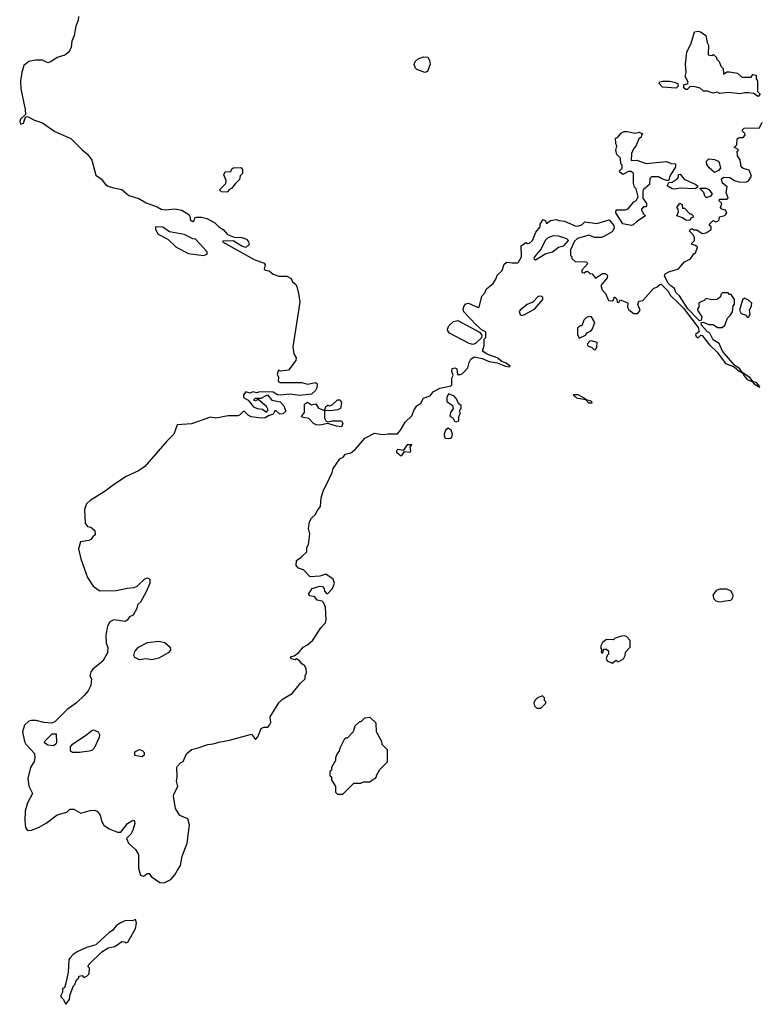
# Model space of a CAD drawing. Extents: x 2029826 to 2248070, y 228728 to 402406.
# Tile 21 of 256: x 2043168 to 2048591, y 289550 to 296762. Entities that reach past the tile are written whole.
import ezdxf

# ---------------------------------------------------------------- set-up
doc = ezdxf.new("R2010")
doc.units = 0

msp = doc.modelspace()

# ---------------------------------------------------------------- linework, layer by layer
at = {"layer": '0CON10XD'}
for points in [[(2043597.5, 296785), (2043597, 296757), (2043580, 296715), (2043566.7, 296645), (2043550, 296605), (2043545, 296560), (2043527.5, 296525), (2043498.3, 296501.7), (2043442.5, 296485), (2043395, 296453.3), (2043375, 296446.7), (2043335, 296465.7), (2043285.5, 296465.5), (2043235, 296454.6), (2043198.5, 296425), (2043183.2, 296375), (2043174.8, 296315), (2043176, 296256), (2043209.2, 296105), (2043211.7, 296068.3), (2043175, 296033.3), (2043168, 296015), (2043175, 295996.7), (2043195, 296003.3), (2043211.7, 296048.3), (2043225, 296052.5), (2043276.1, 296026.1), (2043335, 296006.7), (2043425, 295942.5), (2043541.8, 295891.8), (2043625, 295807.5), (2043665.6, 295775.6), (2043695, 295732.5), (2043725, 295624), (2043765.5, 295595.5), (2043796.7, 295555), (2043815, 295542.2), (2043855, 295529.1), (2043915, 295518.5), (2043966.2, 295475), (2044041.2, 295451.2), (2044095, 295419.1), (2044175, 295391.5), (2044205, 295374.5), (2044235, 295370), (2044305, 295375.7), (2044355, 295365.7), (2044407.5, 295335), (2044416.4, 295316.4), (2044416.7, 295295), (2044435, 295283.8), (2044445, 295290), (2044450.7, 295309.3), (2044464.1, 295315.9), (2044500, 295315), (2044537.5, 295305), (2044596.7, 295275), (2044625, 295243.3), (2044656.7, 295225), (2044688.8, 295188.8), (2044738.3, 295168.3), (2044795, 295166), (2044827.5, 295155), (2044842.5, 295135), (2044847.5, 295115), (2044825, 295092.5), (2044795, 295102.5), (2044731.7, 295141.7), (2044655, 295140), (2044652.5, 295135), (2044885, 295006), (2044957.6, 294977.6), (2044966.2, 294965), (2044957.5, 294935), (2044966.4, 294926.4), (2044995, 294923.3), (2045025, 294898), (2045065, 294884.2), (2045125, 294882.5), (2045155.9, 294865.9), (2045165, 294842.5), (2045187.5, 294825), (2045197, 294807), (2045208.8, 294755), (2045218.6, 294695), (2045207.9, 294615)], [(2048575, 296200), (2048541.7, 296221.7), (2048505, 296226.7), (2048475, 296226.7), (2048445, 296217.5), (2048355, 296227.5), (2048295, 296220), (2048275, 296230), (2048245, 296222.5), (2048205, 296237.5), (2048175, 296237.5), (2048149.5, 296259.5), (2048105, 296272.5), (2048075, 296270), (2048055, 296250), (2048045, 296250), (2048031.7, 296261.7), (2048030, 296285), (2048058.3, 296291.7), (2048062.5, 296305), (2048040, 296345), (2048047.5, 296375), (2048042.5, 296435), (2048052.5, 296525), (2048085, 296590), (2048108.3, 296671.7), (2048135, 296678.8), (2048153.9, 296673.9), (2048192.5, 296645), (2048202.5, 296595), (2048212.5, 296575), (2048210, 296505), (2048235, 296500), (2048247, 296507), (2048270, 296485), (2048270, 296475), (2048290, 296455), (2048301.7, 296421.7), (2048320, 296405), (2048321.7, 296361.7), (2048345, 296380), (2048365, 296380), (2048425, 296370), (2048455, 296340), (2048525, 296340), (2048535, 296360), (2048560, 296355), (2048561.7, 296328.3), (2048570, 296315), (2048570, 296235), (2048590, 296215), (2048575, 296200)], [(2046133.9, 296376.1), (2046075.7, 296395.7), (2046065.8, 296405.8), (2046057, 296433), (2046063.6, 296456.4), (2046086.2, 296473.8), (2046125, 296488.8), (2046156.1, 296486.1), (2046167.5, 296465), (2046173.3, 296435), (2046155, 296383.3), (2046133.9, 296376.1)], [(2047975, 296260), (2047875, 296267.5), (2047850, 296295), (2047854.2, 296305.8), (2047875, 296312), (2047925, 296312), (2047960, 296305), (2047987.5, 296295), (2047990, 296275), (2047975, 296260)], [(2048370, 294595), (2048387, 294623), (2048393, 294667), (2048401.7, 294678.3), (2048401.7, 294711.7), (2048378.3, 294748.3), (2048365, 294750), (2048355, 294760), (2048315, 294760), (2048301.7, 294748.3), (2048298.3, 294731.7), (2048275, 294712.5), (2048235, 294710), (2048195, 294720), (2048180, 294705), (2048141.7, 294688.3), (2048140, 294655), (2048130, 294645), (2048130, 294635), (2048162.5, 294585), (2048158.8, 294561.2), (2048145, 294556.7), (2048060, 294645), (2047998.3, 294738.3), (2047973.1, 294763.1), (2047963.3, 294793.3), (2047935, 294811.2), (2047914.4, 294834.4), (2047890, 294885), (2047895, 294900), (2047920, 294915), (2047993, 294937), (2048035, 294987.5), (2048079.3, 295010.7), (2048103.6, 295046.4), (2048117.5, 295055), (2048130, 295095), (2048117, 295107), (2048090, 295115), (2048090, 295125), (2048110, 295145), (2048110, 295165), (2048100, 295185), (2048070, 295215), (2048085, 295230), (2048095, 295230), (2048103, 295223), (2048125, 295222.5), (2048165, 295196.7), (2048195, 295200), (2048230, 295225), (2048230, 295245), (2048220, 295255), (2048220, 295265), (2048245, 295290), (2048265, 295280), (2048280, 295285), (2048290, 295295), (2048291.7, 295318.3), (2048331.7, 295328.3), (2048346.1, 295343.9), (2048336, 295366), (2048310, 295375), (2048300, 295385), (2048310, 295415), (2048290, 295435), (2048292.5, 295447.5), (2048343.6, 295446.4), (2048356.2, 295455), (2048340, 295495), (2048347.3, 295537.3), (2048313.8, 295565), (2048307.5, 295595), (2048325, 295607.5), (2048367, 295607), (2048403, 295583), (2048433.6, 295573.6), (2048485, 295572.5), (2048505, 295582.5), (2048527.5, 295615), (2048509.3, 295659.3), (2048465, 295672.5), (2048450, 295685), (2048442.5, 295735), (2048423.3, 295765), (2048422.5, 295797.5), (2048430, 295805), (2048418.3, 295818.3), (2048400, 295825), (2048420, 295845), (2048421.7, 295888.3), (2048435, 295900), (2048465, 295900), (2048480, 295915), (2048477, 295927), (2048460, 295945), (2048460, 295955), (2048471.7, 295968.3), (2048585, 295970), (2048605, 296010)], [(2047645, 295253.3), (2047585, 295267.5), (2047533.3, 295346.7), (2047535, 295370), (2047605, 295370), (2047623, 295377), (2047663.6, 295426.4), (2047683, 295437), (2047696.7, 295465), (2047681.7, 295521.7), (2047670, 295535), (2047662.5, 295565), (2047662.5, 295635), (2047645, 295650), (2047625, 295650), (2047585, 295627.5), (2047562.5, 295645), (2047560, 295655), (2047580, 295675), (2047580, 295695), (2047570, 295705), (2047567, 295747), (2047540, 295775), (2047532.5, 295805), (2047540, 295835), (2047532.5, 295855), (2047530, 295895), (2047545, 295900), (2047575, 295932.5), (2047595, 295942.5), (2047615, 295942.5), (2047675, 295930), (2047705, 295937.5), (2047730, 295925), (2047720, 295915), (2047718.3, 295901.7), (2047701.7, 295888.3), (2047680, 295835), (2047663, 295817), (2047648.3, 295781.7), (2047645, 295730), (2047687, 295733), (2047755, 295707.5), (2047905, 295722.5), (2047938.3, 295708.3), (2047970, 295705), (2047970, 295685), (2047930.5, 295619.5), (2047918.3, 295581.7), (2047875, 295592.5), (2047845, 295610), (2047795, 295610), (2047781.7, 295598.3), (2047780, 295555), (2047733.6, 295516.4), (2047730, 295505), (2047730, 295455), (2047757.5, 295415), (2047757.5, 295395), (2047755, 295390), (2047735, 295390), (2047720, 295375), (2047720, 295365), (2047730, 295355), (2047730, 295345), (2047750, 295325), (2047686.1, 295283.9), (2047660.7, 295259.3), (2047645, 295253.3)], [(2044685, 295497.5), (2044645, 295500), (2044630, 295515), (2044677, 295563), (2044680, 295585), (2044662.5, 295625), (2044671.7, 295648.3), (2044715, 295650), (2044721.7, 295668.3), (2044733, 295677), (2044788.3, 295678.3), (2044800, 295665), (2044800, 295635), (2044783, 295617), (2044778.3, 295591.7), (2044745, 295560), (2044720, 295525), (2044700, 295515), (2044695, 295502.5), (2044685, 295497.5)], [(2048255, 295642.5), (2048216.1, 295676.1), (2048200.5, 295700.5), (2048196.7, 295725), (2048215, 295743.3), (2048255, 295738.8), (2048282.5, 295725), (2048290, 295715), (2048300, 295675), (2048283.6, 295656.4), (2048255, 295642.5)], [(2047965, 295520), (2047945, 295522.5), (2047910, 295545), (2047921.7, 295568.3), (2047945, 295572.5), (2047983, 295597), (2047991.7, 295608.3), (2047991.7, 295628.3), (2048005, 295630), (2048033, 295593), (2048120, 295555), (2048130, 295545), (2048130, 295535), (2048115, 295522.5), (2048005, 295527.5), (2047965, 295520)], [(2048205, 295460), (2048195, 295460), (2048185, 295470), (2048177, 295497), (2048151.7, 295521.7), (2048151.7, 295528.3), (2048195, 295527.5), (2048215, 295517.5), (2048237.5, 295485), (2048225, 295470), (2048205, 295460)], [(2048075, 295290), (2048045, 295293.3), (2048020.7, 295310.7), (2047980, 295325), (2047992.5, 295355), (2047990, 295375), (2047980, 295385), (2048001.7, 295418.3), (2048018.3, 295408.3), (2048021.7, 295381.7), (2048035, 295380), (2048075, 295340), (2048085, 295340), (2048100, 295325), (2048100, 295315), (2048081.7, 295308.3), (2048075, 295290)], [(2045207.9, 294615), (2045167.5, 294365), (2045176.2, 294315), (2045191.2, 294285), (2045190.9, 294265), (2045135, 294194.2), (2045077, 294187), (2045062.5, 294195), (2045052.5, 294165), (2045063, 294143), (2045060, 294115), (2045075, 294104.3), (2045235, 294104.5), (2045275, 294093.3), (2045335, 294103.3), (2045346.2, 294095), (2045344, 294065), (2045334.3, 294045.7), (2045305, 294020), (2045215, 294010), (2045145, 294017.9), (2045075, 294010.8), (2045055, 294014.2), (2045025, 294032.9), (2044994.1, 294035.9), (2044916.7, 294033.3), (2044905, 294027.5), (2044875, 294036.2), (2044855, 294026.7), (2044823.6, 294036.4), (2044806.7, 294015), (2044807.5, 293995), (2044840, 293975), (2044880, 293925), (2044906.7, 293913.3), (2044945, 293908.8), (2044975, 293887.5), (2044986.7, 293905), (2044975, 293927.5), (2044915, 293980), (2044895, 293970), (2044880, 293975), (2044895, 293990), (2044935, 293990), (2044983, 294013), (2045014.4, 293974.4), (2045075, 293962.5), (2045102.3, 293932.3), (2045116, 293895), (2045095, 293875.6), (2045072.7, 293872.7), (2045045, 293896.2), (2045035, 293897.5), (2045025, 293872.5), (2044989.3, 293860.7), (2044965.4, 293844.6), (2044935, 293842.7), (2044862.3, 293852.3), (2044840, 293865), (2044815, 293891.2), (2044805, 293892), (2044778, 293865), (2044765, 293861.1), (2044695, 293861.4), (2044605, 293843.7), (2044565, 293851.6), (2044425, 293800.7), (2044320, 293795), (2044297.5, 293725), (2044246.2, 293675), (2044085, 293488.6), (2044037.5, 293457.5), (2043948.6, 293415), (2043868.6, 293365), (2043787.5, 293302.5), (2043685, 293241.1), (2043657.1, 293215), (2043642.5, 293175), (2043647.5, 293075), (2043665, 293050), (2043690, 293045), (2043719.3, 293019.3), (2043721.7, 292988.3), (2043702.5, 292975), (2043690, 292955), (2043675, 292947.5), (2043613.6, 292936.4), (2043598, 292885), (2043615, 292812.5), (2043665, 292676.2), (2043705, 292612.5), (2043755, 292578.6), (2043875, 292581.2), (2043955, 292598.8), (2044005, 292602.5), (2044028, 292612), (2044085, 292667.5), (2044105, 292672.5), (2044120, 292665), (2044120, 292635), (2044095, 292570), (2044052.5, 292495), (2044030, 292475), (2044025, 292450), (2043998.8, 292401.2), (2043972.7, 292387.3), (2043955, 292363.3), (2043940, 292355), (2043856.1, 292366.1), (2043827.7, 292352.3), (2043810.3, 292319.7), (2043799.2, 292255), (2043802, 292195), (2043813, 292163), (2043810, 292125), (2043777.7, 292062.3), (2043705, 292006.2), (2043688.8, 291985), (2043682.5, 291955), (2043693, 291933), (2043690, 291885), (2043670, 291845), (2043639.3, 291810.7), (2043583, 291757), (2043515, 291710), (2043425, 291620), (2043401.7, 291608.3), (2043345, 291613.3), (2043289.5, 291629.5), (2043255, 291628.8), (2043235, 291623.3), (2043203.8, 291595), (2043188.8, 291545), (2043202, 291475), (2043213.3, 291455), (2043276.1, 291386.1), (2043280, 291355), (2043275, 291327.5), (2043245.9, 291284.1), (2043227.1, 291205), (2043235, 291147.5), (2043262.5, 291095), (2043225.4, 291024.6), (2043208.8, 290965), (2043205.5, 290895), (2043209.4, 290845), (2043225, 290822.5), (2043255, 290825.5), (2043305.8, 290845), (2043362.2, 290877.8), (2043441.7, 290938.3), (2043512.5, 290957.5), (2043535, 290980), (2043565, 290980), (2043615, 290950), (2043685, 290969.2), (2043715, 290970.8), (2043734.3, 290964.3), (2043757.5, 290935), (2043768.1, 290895), (2043785, 290861.4), (2043822, 290835), (2043885, 290810), (2043908.3, 290811.7), (2043957.5, 290875), (2043990, 290895), (2044005, 290897.5), (2044010, 290875), (2043996.7, 290825), (2043982.5, 290795), (2043950, 290765), (2043965, 290730), (2044016.2, 290685), (2044037.3, 290647.3), (2044038.3, 290548.3), (2044052.5, 290495), (2044075, 290487.5), (2044105, 290507.5), (2044117, 290507), (2044130, 290485), (2044193, 290443), (2044225, 290440), (2044275, 290463.8), (2044305, 290498.8), (2044322.5, 290532.5), (2044345, 290567.5), (2044358.8, 290635), (2044395, 290730), (2044412.5, 290865), (2044399.3, 290909.3), (2044341.7, 290931.7), (2044310, 290985), (2044294.1, 291074.1), (2044298.8, 291095), (2044326.2, 291145), (2044316.7, 291185), (2044321.2, 291215), (2044317.5, 291285), (2044322.5, 291295), (2044345, 291317.5), (2044365, 291327.5), (2044390, 291385), (2044425, 291417.5), (2044475, 291427.5), (2044545, 291453.3), (2044585, 291456.7), (2044625, 291470), (2044705, 291483.8), (2044865, 291527.5), (2044895, 291490), (2044910.7, 291509.3), (2044935, 291570), (2044955, 291580), (2044985, 291580), (2044996.1, 291593.9), (2045006.7, 291615), (2045002.5, 291655), (2045065, 291757.5), (2045092.5, 291785), (2045163, 291827), (2045225, 291902.5), (2045257.5, 291935), (2045257.5, 291955), (2045267, 291977), (2045266.4, 292006.4), (2045255, 292030), (2045233.6, 292043.6), (2045216.4, 292066.4), (2045195, 292080), (2045185, 292072.5), (2045155, 292080), (2045150, 292095), (2045178.3, 292101.7), (2045213, 292127), (2045243.6, 292166.4), (2045275, 292182.5), (2045315, 292217.5), (2045372.7, 292307.3), (2045406.7, 292345), (2045411.2, 292365), (2045408.3, 292458.3), (2045393, 292493), (2045381.7, 292501.7), (2045345, 292510), (2045330, 292535), (2045293, 292543), (2045282.5, 292555), (2045310, 292595), (2045365, 292612.5), (2045385, 292610), (2045397.5, 292595), (2045400, 292575), (2045415, 292560), (2045425, 292560), (2045457.5, 292595), (2045472.5, 292635), (2045462.5, 292665), (2045409.3, 292699.3), (2045365, 292686.7), (2045295, 292680), (2045245, 292732.5), (2045210, 292745), (2045192.5, 292765), (2045195, 292800), (2045230, 292825), (2045270, 292865), (2045270, 292895), (2045281.7, 292918.3), (2045293.3, 292995), (2045283.8, 293035), (2045291.2, 293085), (2045305, 293110), (2045335, 293137.5), (2045346.7, 293165), (2045370, 293195), (2045375, 293260), (2045392, 293315), (2045416.8, 293363.2), (2045455.8, 293444.2), (2045464, 293475), (2045511.2, 293545), (2045539.3, 293560.7), (2045551.7, 293578.3), (2045591.7, 293588.3), (2045625, 293612.5), (2045694.4, 293695.6), (2045765, 293733.3), (2045825, 293722.5), (2045865, 293728.8), (2045935, 293727.5), (2045957.5, 293755), (2045990, 293815), (2046039.7, 293860.3), (2046056.7, 293905), (2046077, 293933), (2046106.4, 293953.6), (2046125, 293988.8), (2046173.8, 294006.2), (2046196.7, 294035), (2046245, 294063.3), (2046325, 294080), (2046331.7, 294088.3), (2046333.3, 294135), (2046342.5, 294155), (2046331.2, 294185), (2046335, 294207.5), (2046355, 294212.5), (2046370, 294205), (2046373, 294163), (2046395, 294162.5), (2046410.7, 294169.3), (2046448.3, 294211.7), (2046458.3, 294251.7), (2046472.5, 294275), (2046495, 294291.2), (2046555, 294281.2), (2046605, 294258), (2046665, 294249.4), (2046726, 294224), (2046755, 294220), (2046760, 294225), (2046730, 294245), (2046698.9, 294258.9), (2046663.3, 294285), (2046590.7, 294310.7), (2046556.2, 294335), (2046568, 294375), (2046568.3, 294421.7), (2046580, 294435), (2046580, 294475), (2046555.8, 294485.8), (2046508.1, 294528.1), (2046421, 294621), (2046415.7, 294645), (2046421.8, 294665), (2046435, 294679.3), (2046455, 294684.7), (2046525, 294654), (2046533, 294657), (2046553, 294737), (2046575, 294760), (2046585, 294790), (2046635, 294830), (2046657.5, 294865), (2046665, 294890), (2046700, 294925), (2046715, 294970), (2046733.9, 294986.1), (2046775, 294980), (2046815, 294980), (2046820, 294985), (2046842.5, 295025), (2046840, 295105), (2046875, 295130), (2046885, 295122.5), (2046900, 295125), (2046922.5, 295145), (2046947.5, 295205), (2046980, 295245), (2046980, 295265), (2047001.7, 295298.3), (2047018.3, 295288.3), (2047025, 295270), (2047055, 295290), (2047095, 295297.5), (2047115, 295290), (2047157, 295287), (2047235, 295252.5), (2047255, 295250), (2047285, 295260), (2047305, 295280), (2047395, 295268.8), (2047485, 295296), (2047517.5, 295255), (2047521.2, 295235), (2047505, 295207.5), (2047445, 295173.3), (2047425, 295166.7), (2047377, 295167), (2047335, 295182.5), (2047251.7, 295158.3), (2047229.3, 295140.7), (2047200, 295075), (2047200, 295035), (2047210, 295025), (2047211.7, 295011.7), (2047235, 294990), (2047315, 294987.5), (2047327, 294977), (2047283.9, 294926.1), (2047285, 294910), (2047301.7, 294908.3), (2047313, 294917), (2047327, 294917), (2047343, 294903), (2047359.3, 294899.3), (2047385, 294867.5), (2047435, 294901.9), (2047455, 294901.9), (2047466, 294895), (2047471.9, 294885), (2047469.8, 294870.2), (2047423.3, 294815), (2047433.9, 294783.9), (2047457.5, 294755), (2047480, 294705), (2047507, 294703), (2047518.3, 294711.7), (2047520, 294730), (2047525, 294730), (2047540, 294715), (2047541.7, 294691.7), (2047555, 294690), (2047565, 294710), (2047615, 294690), (2047620, 294685), (2047617.5, 294655), (2047627, 294637), (2047665, 294610), (2047695, 294610), (2047710, 294635), (2047693.8, 294675), (2047700.7, 294699.3), (2047730, 294705), (2047808.3, 294791.7), (2047835.8, 294804.2), (2047855, 294823.3), (2047865, 294823.8), (2047913.8, 294775), (2047932.3, 294742.3), (2047995, 294682.5), (2048029.4, 294649.4), (2048137, 294507), (2048143.3, 294476.7), (2048117.5, 294455), (2048120.7, 294440.7), (2048135, 294432.5), (2048155, 294450), (2048165, 294447.5), (2048220, 294380), (2048275, 294327.5), (2048335, 294242.5), (2048398.3, 294218.3), (2048435, 294186.7), (2048462.5, 294172.5), (2048470, 294155), (2048495, 294126.7), (2048531.7, 294111.7), (2048545, 294094), (2048585, 294070), (2048587.5, 294075), (2048562.5, 294105), (2048538.3, 294108.3), (2048515, 294142), (2048457.5, 294177.5), (2048441.2, 294205), (2048400.8, 294230.8), (2048312.9, 294332.9), (2048290, 294390), (2048245, 294416.2), (2048222.5, 294465), (2048204.4, 294474.4), (2048160, 294525), (2048157, 294543), (2048173, 294547), (2048215, 294530), (2048245, 294530), (2048278.3, 294508.3), (2048311.7, 294508.3), (2048330, 294525), (2048350, 294575), (2048370, 294595)], [(2044515, 295034), (2044540, 295045), (2044541.7, 295061.7), (2044455, 295154), (2044435, 295156.7), (2044372.8, 295187.2), (2044265, 295207.3), (2044215, 295241.4), (2044162.5, 295245), (2044161.2, 295225), (2044181.7, 295191.7), (2044253, 295153), (2044312.5, 295095), (2044405, 295050), (2044515, 295034)], [(2046945, 295004), (2047020.9, 295049.1), (2047068.1, 295061.9), (2047114.3, 295095.7), (2047152.5, 295105), (2047187.5, 295145), (2047175, 295156.2), (2047115, 295176.2), (2047075, 295178), (2047035, 295163.8), (2047014.4, 295145), (2046987.1, 295082.9), (2046937.5, 295025), (2046933, 295013), (2046945, 295004)], [(2046845, 294596), (2046865, 294602), (2046938.5, 294641.5), (2046997.5, 294712.5), (2046998.1, 294728.1), (2046985, 294737.1), (2046965, 294734.3), (2046926.2, 294693.8), (2046884.7, 294675.3), (2046832.5, 294635), (2046824.2, 294624.2), (2046831.7, 294601.7), (2046845, 294596)], [(2048505, 294582.5), (2048517.5, 294605), (2048512.5, 294635), (2048527.5, 294665), (2048530, 294685), (2048505, 294707.5), (2048475, 294722.5), (2048460, 294710), (2048437.5, 294635), (2048450.7, 294610.7), (2048486.7, 294596.7), (2048495, 294582.5), (2048505, 294582.5)], [(2046485, 294383.8), (2046460, 294390), (2046314.7, 294464.7), (2046301.9, 294481.9), (2046300, 294495), (2046311.2, 294518.8), (2046345, 294551.2), (2046375, 294557.3), (2046534.1, 294474.1), (2046551.7, 294451.7), (2046548.3, 294431.7), (2046505, 294390), (2046485, 294383.8)], [(2047265, 294430), (2047310, 294450), (2047325, 294470), (2047350, 294480), (2047362, 294498), (2047380, 294545), (2047354.2, 294584.2), (2047335, 294588.8), (2047318.8, 294581.2), (2047299.3, 294560.7), (2047285, 294520), (2047275, 294520), (2047252.5, 294505), (2047252.5, 294455), (2047265, 294430)], [(2047375, 294342.5), (2047385, 294346.7), (2047395, 294362.5), (2047397, 294397), (2047355, 294410), (2047343, 294407), (2047322.5, 294385), (2047330.7, 294370.7), (2047355, 294362.5), (2047375, 294342.5)], [(2046365, 293816.7), (2046375, 293820), (2046383, 293827), (2046383.3, 293855), (2046393.3, 293875), (2046390, 293905), (2046400, 293915), (2046400, 293935), (2046381.7, 293951.7), (2046367.5, 293985), (2046350, 294005), (2046308.3, 294021.7), (2046296.2, 293993.8), (2046296.2, 293966.2), (2046336.4, 293936.4), (2046342.5, 293915), (2046322.5, 293885), (2046318.3, 293858.3), (2046340, 293845), (2046351.7, 293821.7), (2046365, 293816.7)], [(2045525, 293778.8), (2045486.7, 293783.3), (2045425, 293803.8), (2045365, 293792.5), (2045340, 293795), (2045320, 293805), (2045285, 293840), (2045235, 293850), (2045232.5, 293855), (2045254.2, 293885.8), (2045253.8, 293946.2), (2045275, 293960), (2045305, 293940), (2045337, 293947), (2045357, 293917), (2045400, 293900), (2045400.8, 293845), (2045412, 293822), (2045425, 293816.7), (2045455.9, 293824.1), (2045525, 293823.8), (2045534, 293805), (2045525, 293778.8)], [(2045445, 293897.5), (2045400, 293900), (2045410.7, 293929.3), (2045425, 293937.5), (2045435, 293932.5), (2045455, 293940), (2045495, 293977.5), (2045515, 293976.7), (2045523.3, 293955), (2045517.5, 293915), (2045495, 293903.3), (2045445, 293897.5)], [(2047355, 293954.2), (2047360, 293955), (2047357.5, 293965), (2047310, 293980), (2047310, 293985), (2047257.5, 294015), (2047220, 294015), (2047245, 293992), (2047310, 293980), (2047333.3, 293955), (2047355, 293954.2)], [(2046305, 293693.3), (2046323.3, 293696.7), (2046332.5, 293705), (2046336.7, 293725), (2046326.1, 293756.1), (2046305, 293768.8), (2046285.9, 293754.1), (2046276.2, 293725), (2046277.5, 293705), (2046286.7, 293696.7), (2046305, 293693.3)], [(2045965, 293570), (2045985, 293600), (2046027.5, 293595), (2046032.5, 293605), (2046028.3, 293631.7), (2046038.3, 293648.3), (2046005, 293647.5), (2045975, 293607.5), (2045937, 293613), (2045927.5, 293605), (2045927.5, 293595), (2045940.7, 293580.7), (2045955, 293570), (2045965, 293570)], [(2048295, 292498), (2048335, 292504), (2048375, 292510), (2048388.3, 292521.7), (2048392, 292545), (2048377.5, 292575), (2048345, 292590), (2048325, 292591.2), (2048295, 292591.2), (2048268.3, 292581.7), (2048244.3, 292545.7), (2048249.7, 292519.7), (2048265, 292506), (2048295, 292498)], [(2047505, 292047.5), (2047535, 292070), (2047545, 292060), (2047555, 292060), (2047589.3, 292080.7), (2047602.5, 292105), (2047605, 292130), (2047637.5, 292165), (2047637.5, 292215), (2047610, 292245), (2047595, 292250), (2047573.6, 292246.4), (2047528.3, 292231.7), (2047515, 292220), (2047465, 292222.5), (2047435, 292200), (2047422.5, 292175), (2047422.5, 292155), (2047430, 292145), (2047425, 292130), (2047438.3, 292121.7), (2047445, 292150), (2047465, 292150), (2047478.3, 292138.3), (2047480, 292115), (2047470, 292105), (2047463, 292083), (2047470, 292065), (2047505, 292047.5)], [(2044045, 292072.5), (2044010.7, 292090.7), (2044003.3, 292105), (2044010, 292135), (2044037.5, 292165), (2044105, 292200), (2044185, 292210), (2044230.7, 292200.7), (2044270, 292165), (2044272.5, 292145), (2044256.1, 292123.9), (2044185.9, 292084.1), (2044135, 292073.8), (2044095, 292080), (2044045, 292072.5)], [(2046985, 291720), (2047020, 291755), (2047020, 291765), (2047010, 291775), (2047010, 291795), (2046995, 291810), (2046960, 291795), (2046940, 291775), (2046933.3, 291755), (2046937.5, 291735), (2046955, 291720), (2046985, 291720)], [(2045535, 291090), (2045615, 291170), (2045665, 291170), (2045685, 291180), (2045731.7, 291178.3), (2045755, 291200), (2045770, 291205), (2045780, 291215), (2045780, 291225), (2045805, 291270), (2045860, 291325), (2045860, 291415), (2045823, 291453), (2045820, 291475), (2045780, 291545), (2045778.3, 291608.3), (2045735, 291650), (2045693, 291647), (2045665, 291620), (2045655, 291620), (2045623, 291587), (2045610, 291545), (2045565, 291500), (2045555, 291500), (2045545, 291490), (2045513, 291427), (2045507, 291403), (2045493, 291387), (2045480, 291355), (2045480, 291335), (2045450, 291285), (2045450, 291265), (2045440, 291255), (2045440, 291225), (2045450, 291215), (2045450, 291195), (2045480, 291145), (2045480, 291105), (2045495, 291090), (2045535, 291090)], [(2043415, 291443.3), (2043375, 291447.5), (2043350, 291465), (2043355, 291480), (2043405, 291530), (2043435, 291530), (2043436.7, 291465), (2043432.5, 291455), (2043415, 291443.3)], [(2043605, 291393.3), (2043553.6, 291393.6), (2043540, 291405), (2043540, 291435), (2043554.1, 291455.9), (2043660, 291525), (2043695, 291556.2), (2043709.3, 291559.3), (2043742.5, 291545), (2043753.3, 291525), (2043750, 291505), (2043713, 291427), (2043695, 291410), (2043677, 291403), (2043605, 291393.3)], [(2044065, 291362.5), (2044011.7, 291371.7), (2044011.7, 291398.3), (2044045, 291417.5), (2044065, 291410), (2044080, 291395), (2044080, 291375), (2044065, 291362.5)], [(2043505, 289550), (2043532.5, 289585), (2043538.3, 289621.7), (2043562.5, 289685), (2043572.5, 289695), (2043585, 289730), (2043600, 289745), (2043600, 289755), (2043625, 289760), (2043635, 289750), (2043645, 289750), (2043660, 289755), (2043677, 289773), (2043680, 289815), (2043670, 289825), (2043671.7, 289838.3), (2043770, 289935), (2043816.4, 289963.6), (2043865, 289973.3), (2043915, 290010), (2043937, 290007), (2043945, 290000), (2043960, 290005), (2044015.8, 290104.2), (2044023.3, 290145), (2044015, 290170), (2043995, 290162.5), (2043945, 290164), (2043905, 290145.6), (2043875, 290125.6), (2043848.6, 290091.4), (2043823.1, 290075), (2043725.6, 289984.4), (2043656.7, 289965), (2043588.8, 289935), (2043559.2, 289915), (2043535, 289888), (2043528.1, 289875), (2043522, 289785), (2043506.7, 289705), (2043495, 289670), (2043482.5, 289665), (2043481.7, 289638.3), (2043470, 289615), (2043470, 289605), (2043487, 289587), (2043505, 289550)]]:
    msp.add_lwpolyline(points, dxfattribs=at)

doc.saveas('drawing.dxf')
